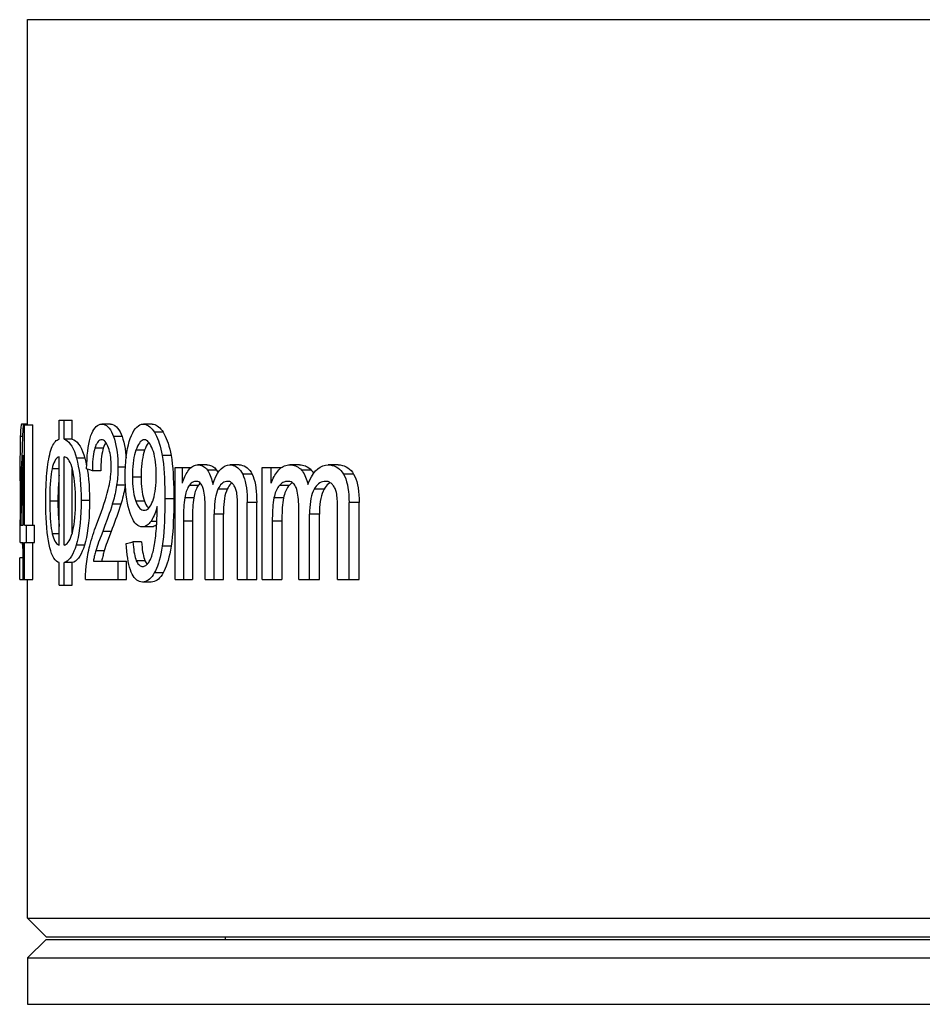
# Model space of a CAD drawing. Header units: millimetres. Extents: x 1698 to 1911, y 150 to 275.
# Tile 3 of 16: x 1709 to 1724, y 195 to 211. Entities that reach past the tile are written whole.
import ezdxf

# ---------------------------------------------------------------- set-up
doc = ezdxf.new("R2010")
doc.units = ezdxf.units.MM
doc.header["$LTSCALE"] = 23.1
doc.layers.get('0').update_dxf_attribs({"linetype": 'CONTINUOUS'})
doc.layers.add('02___PRT_ALL_AXES', color=7, linetype='CONTINUOUS')

msp = doc.modelspace()

# ---------------------------------------------------------------- linework, layer by layer
at = {"color": 7, "linetype": 'Continuous'}
for p, q in [((1709.303, 204.482), (1709.303, 211.032)), ((1709.303, 211.032), (1759.803, 211.032)), ((1709.303, 204.492), (1709.208, 204.492)), ((1709.236, 204.482), (1709.386, 204.482)), ((1709.255, 202.861), (1709.255, 204.482)), ((1709.386, 202.861), (1709.386, 204.482)), ((1709.815, 204.248), (1709.815, 204.557)), ((1709.815, 204.557), (1710.024, 204.557)), ((1709.891, 204.248), (1709.891, 204.557)), ((1710.024, 204.248), (1710.024, 204.557)), ((1710.64, 204.492), (1710.503, 204.492)), ((1711.317, 204.492), (1711.175, 204.492)), ((1709.186, 204.332), (1709.184, 204.292)), ((1709.227, 204.292), (1709.184, 204.292)), ((1710.676, 204.332), (1710.691, 204.292)), ((1710.829, 204.292), (1710.691, 204.292)), ((1711.494, 204.36), (1711.352, 204.36)), ((1710.024, 204.248), (1709.891, 204.248)), ((1710.526, 204.105), (1710.39, 204.105)), ((1710.535, 204.131), (1710.526, 204.105)), ((1711.207, 204.106), (1711.194, 204.071)), ((1709.232, 202.861), (1709.232, 203.989)), ((1709.815, 202.537), (1709.815, 203.961)), ((1709.891, 202.537), (1709.891, 203.961)), ((1710.076, 203.997), (1710.092, 203.94)), ((1710.227, 203.94), (1710.092, 203.94)), ((1711.194, 204.071), (1711.053, 204.071)), ((1711.468, 204.039), (1711.478, 203.985)), ((1711.621, 203.985), (1711.478, 203.985)), ((1709.179, 203.925), (1709.179, 203.798)), ((1709.179, 203.798), (1709.179, 203.633)), ((1709.207, 203.798), (1709.179, 203.798)), ((1710.884, 203.798), (1710.763, 203.798)), ((1711.686, 201.982), (1711.686, 203.793)), ((1711.686, 203.793), (1711.951, 203.793)), ((1711.806, 203.538), (1711.806, 203.793)), ((1712.202, 203.833), (1712.055, 203.833)), ((1712.72, 203.833), (1712.569, 203.833)), ((1713.093, 201.982), (1713.093, 203.793)), ((1713.093, 203.793), (1713.395, 203.793)), ((1713.24, 203.538), (1713.24, 203.793)), ((1713.7, 203.833), (1713.543, 203.833)), ((1714.323, 203.833), (1714.161, 203.833)), ((1709.179, 203.633), (1709.18, 203.503)), ((1709.815, 203.768), (1709.699, 203.768)), ((1710.024, 202.734), (1710.024, 203.762)), ((1710.265, 203.765), (1710.269, 203.743)), ((1710.269, 203.743), (1710.28, 203.67)), ((1710.349, 203.736), (1710.307, 203.751)), ((1710.485, 203.736), (1710.349, 203.736)), ((1711.136, 203.637), (1710.996, 203.637)), ((1711.893, 203.733), (1711.908, 203.752)), ((1712.356, 203.749), (1712.209, 203.749)), ((1712.931, 203.683), (1712.779, 203.683)), ((1713.33, 203.712), (1713.347, 203.733)), ((1713.347, 203.733), (1713.364, 203.752)), ((1713.887, 203.749), (1713.729, 203.749)), ((1713.917, 203.71), (1713.926, 203.695)), ((1714.573, 203.683), (1714.409, 203.683)), ((1709.18, 203.503), (1709.181, 203.399)), ((1709.197, 203.503), (1709.18, 203.503)), ((1710.88, 203.503), (1710.742, 203.503)), ((1712.06, 203.499), (1711.914, 203.499)), ((1712.06, 203.499), (1712.049, 203.483)), ((1712.071, 203.513), (1712.06, 203.499)), ((1712.542, 203.466), (1712.528, 203.44)), ((1713.528, 203.499), (1713.372, 203.499)), ((1713.528, 203.499), (1713.515, 203.483)), ((1713.542, 203.513), (1713.528, 203.499)), ((1713.556, 203.526), (1713.542, 203.513)), ((1714.111, 203.466), (1714.094, 203.44)), ((1709.181, 203.399), (1709.183, 203.297)), ((1711.988, 203.3), (1711.842, 203.3)), ((1712.528, 203.44), (1712.38, 203.44)), ((1713.44, 203.3), (1713.285, 203.3)), ((1714.094, 203.44), (1713.934, 203.44)), ((1709.183, 203.297), (1709.185, 203.23)), ((1709.185, 203.23), (1709.187, 203.149)), ((1709.793, 203.245), (1709.66, 203.245)), ((1710.304, 203.259), (1710.169, 203.259)), ((1710.81, 203.197), (1710.672, 203.197)), ((1711.19, 203.249), (1711.05, 203.249)), ((1711.313, 203.218), (1711.325, 203.249)), ((1711.396, 203.097), (1711.395, 203.158)), ((1711.666, 203.283), (1711.522, 203.283)), ((1712.173, 201.982), (1712.173, 203.158)), ((1712.697, 201.982), (1712.697, 203.155)), ((1712.854, 201.982), (1712.854, 203.225)), ((1713.006, 203.225), (1712.854, 203.225)), ((1713.006, 201.982), (1713.006, 203.225)), ((1713.685, 201.982), (1713.685, 203.158)), ((1714.312, 201.982), (1714.312, 203.155)), ((1714.498, 201.982), (1714.498, 203.225)), ((1714.662, 203.225), (1714.498, 203.225)), ((1714.662, 201.982), (1714.662, 203.225)), ((1709.181, 202.861), (1709.185, 203.041)), ((1712.319, 201.982), (1712.319, 203.034)), ((1712.467, 203.034), (1712.319, 203.034)), ((1712.467, 201.982), (1712.467, 203.034)), ((1713.861, 201.982), (1713.861, 203.034)), ((1714.021, 203.034), (1713.861, 203.034)), ((1714.021, 201.982), (1714.021, 203.034)), ((1709.181, 202.58), (1709.181, 202.861)), ((1709.191, 202.861), (1709.232, 202.861)), ((1709.255, 202.861), (1709.415, 202.861)), ((1709.285, 202.58), (1709.285, 202.861)), ((1709.415, 202.58), (1709.415, 202.861)), ((1711.299, 202.829), (1711.158, 202.829)), ((1711.308, 202.942), (1711.293, 202.919)), ((1711.392, 202.919), (1711.293, 202.919)), ((1711.966, 202.921), (1711.821, 202.921)), ((1713.413, 202.921), (1713.258, 202.921)), ((1709.815, 202.721), (1709.702, 202.721)), ((1710.489, 202.686), (1710.451, 202.582)), ((1710.516, 202.758), (1710.489, 202.686)), ((1710.653, 202.758), (1710.516, 202.758)), ((1710.626, 202.686), (1710.588, 202.582)), ((1710.653, 202.758), (1710.626, 202.686)), ((1709.181, 202.58), (1709.232, 202.58)), ((1709.217, 202.58), (1709.226, 202.442)), ((1709.232, 201.982), (1709.232, 202.58)), ((1709.255, 201.982), (1709.255, 202.58)), ((1709.255, 202.58), (1709.415, 202.58)), ((1709.386, 201.982), (1709.386, 202.58)), ((1709.799, 202.541), (1709.815, 202.537)), ((1710.087, 202.537), (1710.07, 202.484)), ((1710.222, 202.537), (1710.087, 202.537)), ((1710.238, 202.596), (1710.222, 202.537)), ((1710.897, 202.56), (1710.969, 202.578)), ((1710.969, 202.578), (1711.006, 202.587)), ((1711.146, 202.587), (1711.006, 202.587)), ((1711.622, 202.519), (1711.478, 202.519)), ((1709.226, 202.442), (1709.227, 202.425)), ((1709.227, 202.425), (1709.23, 202.37)), ((1709.23, 202.37), (1709.232, 202.325)), ((1710.541, 202.442), (1710.404, 202.442)), ((1709.175, 201.982), (1709.175, 202.331)), ((1709.232, 202.331), (1709.175, 202.331)), ((1709.815, 201.891), (1709.815, 202.256)), ((1709.891, 201.891), (1709.891, 202.256)), ((1710.024, 202.256), (1709.891, 202.256)), ((1710.024, 201.891), (1710.024, 202.256)), ((1710.365, 202.277), (1710.903, 202.277)), ((1710.764, 201.982), (1710.764, 202.277)), ((1710.903, 201.982), (1710.903, 202.277)), ((1711.2, 202.284), (1711.059, 202.284)), ((1711.494, 202.087), (1711.351, 202.087)), ((1709.175, 201.982), (1709.386, 201.982)), ((1709.303, 196.502), (1709.303, 201.982)), ((1709.815, 201.891), (1710.024, 201.891)), ((1710.239, 201.982), (1710.903, 201.982)), ((1711.302, 201.939), (1711.161, 201.939)), ((1711.686, 201.982), (1711.966, 201.982)), ((1712.173, 201.982), (1712.467, 201.982)), ((1712.697, 201.982), (1713.006, 201.982)), ((1713.093, 201.982), (1713.413, 201.982)), ((1713.685, 201.982), (1714.021, 201.982)), ((1714.312, 201.982), (1714.662, 201.982)), ((1709.303, 196.502), (1709.603, 196.202)), ((1709.303, 196.502), (1759.803, 196.502)), ((1709.603, 196.162), (1709.303, 195.862)), ((1709.603, 196.202), (1759.503, 196.202)), ((1709.603, 196.162), (1759.503, 196.162)), ((1709.303, 195.862), (1709.303, 195.112)), ((1709.303, 195.862), (1759.953, 195.862)), ((1709.303, 195.112), (1759.803, 195.112))]:
    msp.add_line(p, q, dxfattribs=at)
for points in [[(1709.208, 204.492), (1709.204, 204.489), (1709.2, 204.482), (1709.197, 204.469), (1709.194, 204.45), (1709.191, 204.427), (1709.189, 204.399)], [(1709.212, 203.941), (1709.22, 204.121), (1709.228, 204.302), (1709.236, 204.482)], [(1710.327, 204.306), (1710.341, 204.343), (1710.357, 204.377), (1710.373, 204.406), (1710.392, 204.432), (1710.411, 204.454), (1710.432, 204.471), (1710.455, 204.483), (1710.478, 204.49), (1710.503, 204.492)], [(1710.503, 204.492), (1710.528, 204.489), (1710.553, 204.482), (1710.576, 204.469), (1710.599, 204.45), (1710.62, 204.426), (1710.64, 204.399), (1710.659, 204.367), (1710.676, 204.332)], [(1710.64, 204.492), (1710.666, 204.489), (1710.69, 204.482), (1710.714, 204.469), (1710.737, 204.45), (1710.758, 204.426), (1710.778, 204.399), (1710.797, 204.367), (1710.814, 204.332), (1710.829, 204.292)], [(1710.962, 204.259), (1710.981, 204.308), (1711.001, 204.35), (1711.022, 204.387), (1711.045, 204.419), (1711.068, 204.445), (1711.093, 204.465), (1711.119, 204.48), (1711.146, 204.489), (1711.175, 204.492)], [(1711.175, 204.492), (1711.196, 204.49), (1711.217, 204.485), (1711.237, 204.477), (1711.257, 204.466), (1711.277, 204.451), (1711.296, 204.433), (1711.315, 204.412), (1711.334, 204.388), (1711.352, 204.36)], [(1711.317, 204.492), (1711.338, 204.49), (1711.358, 204.485), (1711.379, 204.477), (1711.399, 204.466), (1711.418, 204.451), (1711.438, 204.433), (1711.457, 204.412), (1711.476, 204.388), (1711.494, 204.36)], [(1709.184, 204.292), (1709.183, 204.247), (1709.182, 204.199), (1709.181, 204.149), (1709.18, 204.096), (1709.18, 204.042), (1709.179, 203.925)], [(1709.189, 204.399), (1709.187, 204.367), (1709.186, 204.332)], [(1710.256, 203.769), (1710.259, 203.846), (1710.263, 203.919), (1710.268, 203.988), (1710.275, 204.053), (1710.283, 204.114), (1710.293, 204.17), (1710.303, 204.221), (1710.315, 204.266), (1710.327, 204.306)], [(1710.691, 204.292), (1710.706, 204.247), (1710.719, 204.199), (1710.731, 204.148), (1710.74, 204.096)], [(1710.829, 204.292), (1710.844, 204.247), (1710.858, 204.199), (1710.869, 204.148), (1710.879, 204.096)], [(1710.881, 203.648), (1710.882, 203.732), (1710.885, 203.813), (1710.89, 203.89), (1710.898, 203.963), (1710.907, 204.032), (1710.918, 204.096), (1710.931, 204.155), (1710.946, 204.21), (1710.962, 204.259)], [(1711.352, 204.36), (1711.369, 204.33), (1711.386, 204.298), (1711.401, 204.262)], [(1711.401, 204.262), (1711.416, 204.223), (1711.431, 204.182), (1711.444, 204.137), (1711.456, 204.09), (1711.468, 204.039)], [(1711.494, 204.36), (1711.512, 204.33), (1711.528, 204.298), (1711.544, 204.262), (1711.559, 204.223), (1711.573, 204.182), (1711.587, 204.137), (1711.599, 204.09), (1711.611, 204.039), (1711.621, 203.985)], [(1709.619, 203.747), (1709.624, 203.795), (1709.63, 203.841), (1709.637, 203.885), (1709.644, 203.927), (1709.652, 203.966), (1709.66, 204.003), (1709.669, 204.038), (1709.679, 204.07), (1709.689, 204.101)], [(1709.689, 204.101), (1709.7, 204.129), (1709.712, 204.154), (1709.724, 204.176), (1709.738, 204.195), (1709.752, 204.211), (1709.766, 204.225), (1709.782, 204.235), (1709.798, 204.243), (1709.815, 204.248)], [(1709.891, 204.248), (1709.918, 204.238), (1709.944, 204.222), (1709.969, 204.2), (1709.993, 204.17), (1710.016, 204.135), (1710.038, 204.094), (1710.058, 204.048), (1710.076, 203.997)], [(1710.024, 204.248), (1710.051, 204.238), (1710.078, 204.222), (1710.103, 204.2), (1710.127, 204.17), (1710.15, 204.135), (1710.172, 204.094), (1710.192, 204.048), (1710.211, 203.997), (1710.227, 203.94)], [(1710.39, 204.105), (1710.382, 204.076), (1710.374, 204.043), (1710.368, 204.008), (1710.362, 203.969), (1710.357, 203.927), (1710.354, 203.883), (1710.351, 203.836), (1710.35, 203.788), (1710.349, 203.736)], [(1710.443, 204.21), (1710.431, 204.195), (1710.419, 204.176), (1710.408, 204.155), (1710.399, 204.131), (1710.39, 204.105)], [(1710.501, 204.238), (1710.485, 204.236), (1710.47, 204.231), (1710.456, 204.223), (1710.443, 204.21)], [(1710.611, 204.111), (1710.602, 204.137), (1710.591, 204.16), (1710.58, 204.18), (1710.569, 204.197), (1710.556, 204.212), (1710.543, 204.223), (1710.53, 204.231), (1710.515, 204.236), (1710.501, 204.238)], [(1710.526, 204.105), (1710.518, 204.076), (1710.511, 204.043)], [(1710.569, 204.197), (1710.567, 204.195), (1710.556, 204.176), (1710.545, 204.155), (1710.535, 204.131)], [(1710.655, 203.805), (1710.654, 203.844), (1710.653, 203.882), (1710.65, 203.919), (1710.646, 203.954), (1710.641, 203.988), (1710.635, 204.021), (1710.628, 204.052), (1710.62, 204.082), (1710.611, 204.111)], [(1710.74, 204.096), (1710.749, 204.041), (1710.755, 203.984), (1710.759, 203.924), (1710.762, 203.862), (1710.763, 203.798)], [(1710.879, 204.096), (1710.887, 204.041), (1710.893, 203.984), (1710.896, 203.949)], [(1711.19, 204.238), (1711.173, 204.236), (1711.156, 204.23), (1711.14, 204.219), (1711.124, 204.205), (1711.109, 204.186), (1711.094, 204.163), (1711.08, 204.137), (1711.066, 204.106), (1711.053, 204.071)], [(1711.324, 204.082), (1711.311, 204.115), (1711.297, 204.143), (1711.284, 204.168), (1711.269, 204.19), (1711.254, 204.207), (1711.238, 204.22), (1711.222, 204.23), (1711.206, 204.236), (1711.19, 204.238)], [(1711.235, 204.163), (1711.22, 204.137), (1711.207, 204.106)], [(1711.26, 204.199), (1711.25, 204.186), (1711.235, 204.163)], [(1709.185, 203.041), (1709.189, 203.221), (1709.194, 203.401), (1709.199, 203.581), (1709.205, 203.761), (1709.212, 203.941)], [(1709.232, 203.989), (1709.227, 203.863), (1709.221, 203.738), (1709.216, 203.613), (1709.211, 203.488), (1709.206, 203.362), (1709.202, 203.237), (1709.198, 203.112), (1709.194, 202.987), (1709.191, 202.861)], [(1709.815, 203.961), (1709.798, 203.957), (1709.782, 203.949), (1709.767, 203.936), (1709.753, 203.918), (1709.74, 203.895), (1709.728, 203.869), (1709.717, 203.839), (1709.707, 203.806), (1709.699, 203.768)], [(1710.028, 203.762), (1710.017, 203.802), (1710.005, 203.838), (1709.992, 203.87), (1709.977, 203.898), (1709.961, 203.921), (1709.945, 203.94), (1709.927, 203.952), (1709.909, 203.959), (1709.891, 203.961)], [(1710.092, 203.94), (1710.108, 203.878), (1710.122, 203.812), (1710.134, 203.743), (1710.145, 203.671), (1710.153, 203.595)], [(1710.227, 203.94), (1710.243, 203.878), (1710.257, 203.812), (1710.257, 203.81)], [(1710.511, 204.043), (1710.504, 204.008), (1710.499, 203.969), (1710.494, 203.927), (1710.49, 203.883), (1710.487, 203.836), (1710.486, 203.788), (1710.485, 203.736)], [(1711.053, 204.071), (1711.042, 204.034), (1711.031, 203.995), (1711.022, 203.952), (1711.014, 203.907), (1711.008, 203.858), (1711.003, 203.807), (1710.999, 203.753), (1710.997, 203.696), (1710.996, 203.637)], [(1711.194, 204.071), (1711.182, 204.034), (1711.172, 203.995), (1711.163, 203.952), (1711.155, 203.907), (1711.148, 203.858), (1711.143, 203.807), (1711.139, 203.753), (1711.137, 203.696), (1711.136, 203.637)], [(1711.381, 203.663), (1711.381, 203.72), (1711.378, 203.775), (1711.375, 203.828), (1711.369, 203.878), (1711.363, 203.926), (1711.355, 203.97), (1711.346, 204.011), (1711.335, 204.048), (1711.324, 204.082)], [(1711.478, 203.985), (1711.488, 203.919), (1711.497, 203.849), (1711.505, 203.776), (1711.511, 203.701), (1711.515, 203.622), (1711.518, 203.54), (1711.521, 203.457), (1711.522, 203.371), (1711.522, 203.283)], [(1711.621, 203.985), (1711.632, 203.919), (1711.64, 203.849), (1711.648, 203.776)], [(1710.607, 203.434), (1710.617, 203.476), (1710.625, 203.517), (1710.633, 203.559), (1710.64, 203.6), (1710.645, 203.642), (1710.649, 203.684), (1710.653, 203.724), (1710.654, 203.765), (1710.655, 203.805)], [(1710.763, 203.798), (1710.763, 203.765), (1710.762, 203.733), (1710.761, 203.7), (1710.759, 203.666), (1710.756, 203.633), (1710.754, 203.6), (1710.75, 203.567), (1710.746, 203.535), (1710.742, 203.503)], [(1711.648, 203.776), (1711.654, 203.701), (1711.658, 203.622)], [(1711.908, 203.752), (1711.921, 203.768), (1711.936, 203.783)], [(1711.936, 203.783), (1711.951, 203.796), (1711.966, 203.807), (1711.983, 203.817), (1712, 203.824), (1712.018, 203.829), (1712.036, 203.832), (1712.055, 203.833)], [(1712.055, 203.833), (1712.074, 203.832), (1712.094, 203.829), (1712.112, 203.824), (1712.13, 203.817), (1712.147, 203.807), (1712.164, 203.796), (1712.18, 203.783), (1712.195, 203.767), (1712.209, 203.749)], [(1712.202, 203.833), (1712.221, 203.832), (1712.241, 203.829), (1712.259, 203.824), (1712.277, 203.817), (1712.295, 203.807), (1712.311, 203.796), (1712.327, 203.783), (1712.342, 203.767), (1712.356, 203.749)], [(1712.296, 203.516), (1712.32, 203.583), (1712.345, 203.643), (1712.373, 203.694), (1712.401, 203.737), (1712.431, 203.771), (1712.463, 203.799), (1712.497, 203.818), (1712.532, 203.83), (1712.569, 203.833)], [(1712.569, 203.833), (1712.599, 203.832), (1712.626, 203.826), (1712.653, 203.817), (1712.678, 203.803), (1712.702, 203.785), (1712.724, 203.764), (1712.744, 203.74), (1712.762, 203.713), (1712.779, 203.683)], [(1712.72, 203.833), (1712.749, 203.832), (1712.777, 203.826), (1712.803, 203.817), (1712.829, 203.803), (1712.853, 203.785), (1712.875, 203.764), (1712.896, 203.74), (1712.914, 203.713), (1712.931, 203.683)], [(1713.364, 203.752), (1713.381, 203.768), (1713.398, 203.783), (1713.417, 203.796), (1713.436, 203.807), (1713.456, 203.817), (1713.476, 203.824), (1713.498, 203.829), (1713.52, 203.832), (1713.543, 203.833)], [(1713.543, 203.833), (1713.567, 203.833), (1713.59, 203.829), (1713.612, 203.824), (1713.634, 203.817), (1713.655, 203.807), (1713.675, 203.796), (1713.694, 203.782), (1713.712, 203.767), (1713.729, 203.749)], [(1713.7, 203.833), (1713.724, 203.833), (1713.748, 203.829), (1713.77, 203.824), (1713.792, 203.817), (1713.813, 203.807), (1713.833, 203.796), (1713.852, 203.782), (1713.87, 203.767), (1713.887, 203.749)], [(1713.833, 203.516), (1713.862, 203.583), (1713.893, 203.642), (1713.925, 203.693), (1713.959, 203.736), (1713.995, 203.771), (1714.034, 203.798), (1714.074, 203.818), (1714.116, 203.829), (1714.161, 203.833)], [(1714.161, 203.833), (1714.195, 203.832), (1714.228, 203.826), (1714.26, 203.817), (1714.289, 203.803), (1714.318, 203.785), (1714.344, 203.764), (1714.368, 203.74), (1714.39, 203.713), (1714.409, 203.683)], [(1714.323, 203.833), (1714.357, 203.832), (1714.391, 203.826), (1714.422, 203.817), (1714.453, 203.803), (1714.481, 203.785), (1714.508, 203.764), (1714.532, 203.74), (1714.553, 203.713), (1714.573, 203.683)], [(1709.595, 203.243), (1709.596, 203.306), (1709.597, 203.368), (1709.598, 203.427), (1709.6, 203.485), (1709.603, 203.541), (1709.606, 203.595), (1709.61, 203.647), (1709.614, 203.698), (1709.619, 203.747)], [(1709.684, 203.684), (1709.678, 203.634), (1709.672, 203.58), (1709.668, 203.52), (1709.664, 203.456), (1709.662, 203.39), (1709.661, 203.319), (1709.66, 203.245)], [(1709.699, 203.768), (1709.691, 203.729), (1709.684, 203.684)], [(1709.815, 203.669), (1709.81, 203.634), (1709.805, 203.58), (1709.8, 203.52), (1709.797, 203.456), (1709.795, 203.39), (1709.793, 203.319), (1709.793, 203.245)], [(1710.077, 203.25), (1710.077, 203.319), (1710.075, 203.386), (1710.071, 203.449), (1710.067, 203.509), (1710.061, 203.567), (1710.054, 203.621), (1710.047, 203.671), (1710.038, 203.718), (1710.028, 203.762)], [(1710.307, 203.751), (1710.266, 203.765), (1710.256, 203.769)], [(1710.28, 203.67), (1710.288, 203.595), (1710.295, 203.516), (1710.3, 203.434), (1710.303, 203.348), (1710.304, 203.259)], [(1710.959, 203.054), (1710.943, 203.104), (1710.929, 203.158), (1710.916, 203.216), (1710.906, 203.279), (1710.896, 203.347), (1710.889, 203.418), (1710.884, 203.491), (1710.882, 203.568), (1710.881, 203.648)], [(1710.996, 203.637), (1710.997, 203.584), (1710.999, 203.533), (1711.002, 203.485), (1711.007, 203.439), (1711.014, 203.395), (1711.021, 203.354), (1711.029, 203.316), (1711.039, 203.281), (1711.05, 203.249)], [(1711.136, 203.637), (1711.137, 203.584), (1711.139, 203.533), (1711.143, 203.485), (1711.147, 203.439), (1711.154, 203.395), (1711.161, 203.354), (1711.17, 203.316), (1711.18, 203.281), (1711.19, 203.249)], [(1711.325, 203.249), (1711.337, 203.282), (1711.347, 203.319), (1711.356, 203.359), (1711.364, 203.403), (1711.37, 203.45), (1711.375, 203.5), (1711.379, 203.552), (1711.381, 203.606), (1711.381, 203.663)], [(1711.658, 203.622), (1711.661, 203.54), (1711.664, 203.457), (1711.665, 203.371), (1711.666, 203.283)], [(1711.806, 203.538), (1711.814, 203.566), (1711.823, 203.593), (1711.833, 203.619), (1711.844, 203.644), (1711.855, 203.668), (1711.867, 203.691), (1711.88, 203.712), (1711.893, 203.733)], [(1712.209, 203.749), (1712.222, 203.73), (1712.234, 203.709), (1712.245, 203.687), (1712.256, 203.663), (1712.265, 203.637), (1712.274, 203.609), (1712.282, 203.58), (1712.289, 203.549), (1712.296, 203.516)], [(1712.356, 203.749), (1712.369, 203.73), (1712.382, 203.709)], [(1712.779, 203.683), (1712.795, 203.647), (1712.809, 203.606), (1712.821, 203.562), (1712.832, 203.513), (1712.84, 203.46), (1712.846, 203.405), (1712.851, 203.347), (1712.853, 203.287), (1712.854, 203.225)], [(1712.931, 203.683), (1712.947, 203.647), (1712.961, 203.606), (1712.973, 203.562), (1712.984, 203.513), (1712.992, 203.46), (1712.998, 203.405), (1713.003, 203.347), (1713.005, 203.287), (1713.006, 203.225)], [(1713.24, 203.538), (1713.251, 203.566), (1713.262, 203.593), (1713.274, 203.619), (1713.286, 203.644), (1713.3, 203.668), (1713.315, 203.691), (1713.33, 203.712)], [(1713.729, 203.749), (1713.744, 203.73), (1713.759, 203.71), (1713.772, 203.687), (1713.785, 203.663), (1713.797, 203.637), (1713.808, 203.609), (1713.817, 203.58), (1713.826, 203.549), (1713.833, 203.516)], [(1713.887, 203.749), (1713.903, 203.73), (1713.917, 203.71)], [(1714.409, 203.683), (1714.428, 203.646), (1714.445, 203.606), (1714.459, 203.561), (1714.471, 203.513), (1714.481, 203.46), (1714.489, 203.405), (1714.494, 203.347), (1714.497, 203.287), (1714.498, 203.225)], [(1714.573, 203.683), (1714.592, 203.646), (1714.609, 203.606), (1714.624, 203.562), (1714.636, 203.513), (1714.646, 203.46), (1714.653, 203.405), (1714.659, 203.347), (1714.662, 203.287), (1714.662, 203.225)], [(1710.153, 203.595), (1710.16, 203.517), (1710.165, 203.434)], [(1710.742, 203.503), (1710.736, 203.468), (1710.73, 203.434), (1710.724, 203.399), (1710.716, 203.365)], [(1710.88, 203.503), (1710.875, 203.468), (1710.869, 203.434), (1710.862, 203.399), (1710.855, 203.365), (1710.847, 203.331), (1710.838, 203.297), (1710.829, 203.264), (1710.82, 203.23), (1710.81, 203.197)], [(1711.894, 203.466), (1711.885, 203.448), (1711.876, 203.427), (1711.868, 203.405), (1711.86, 203.381), (1711.854, 203.356), (1711.848, 203.329), (1711.842, 203.3)], [(1711.914, 203.499), (1711.904, 203.483), (1711.894, 203.466)], [(1712.023, 203.567), (1712.011, 203.567), (1711.998, 203.564), (1711.986, 203.56), (1711.973, 203.554), (1711.961, 203.546), (1711.949, 203.537), (1711.937, 203.526), (1711.925, 203.513), (1711.914, 203.499)], [(1712.049, 203.483), (1712.039, 203.466), (1712.03, 203.448), (1712.021, 203.427), (1712.013, 203.405), (1712.006, 203.381)], [(1712.137, 203.465), (1712.129, 203.486), (1712.12, 203.504), (1712.109, 203.52), (1712.097, 203.535), (1712.084, 203.547), (1712.07, 203.557), (1712.055, 203.563), (1712.04, 203.567), (1712.023, 203.567)], [(1712.095, 203.537), (1712.095, 203.537), (1712.083, 203.526), (1712.071, 203.513)], [(1712.173, 203.158), (1712.172, 203.198), (1712.171, 203.237), (1712.169, 203.274), (1712.166, 203.311), (1712.163, 203.345), (1712.158, 203.378), (1712.152, 203.409), (1712.145, 203.438), (1712.137, 203.465)], [(1712.494, 203.561), (1712.475, 203.553), (1712.457, 203.542), (1712.44, 203.527), (1712.423, 203.51), (1712.408, 203.489), (1712.393, 203.466), (1712.38, 203.44)], [(1712.536, 203.567), (1712.515, 203.566), (1712.494, 203.561)], [(1712.627, 203.517), (1712.618, 203.528), (1712.609, 203.537), (1712.6, 203.545), (1712.59, 203.552), (1712.58, 203.557), (1712.569, 203.562), (1712.558, 203.565), (1712.547, 203.567), (1712.536, 203.567)], [(1712.605, 203.54), (1712.589, 203.527), (1712.572, 203.51), (1712.557, 203.489), (1712.542, 203.466)], [(1712.682, 203.387), (1712.678, 203.404), (1712.674, 203.42), (1712.669, 203.436), (1712.664, 203.452), (1712.657, 203.466), (1712.651, 203.48), (1712.643, 203.493), (1712.636, 203.506), (1712.627, 203.517)], [(1713.348, 203.466), (1713.336, 203.448), (1713.326, 203.427), (1713.316, 203.405), (1713.307, 203.381), (1713.298, 203.355), (1713.291, 203.328), (1713.285, 203.3)], [(1713.372, 203.499), (1713.359, 203.483), (1713.348, 203.466)], [(1713.505, 203.567), (1713.489, 203.567), (1713.474, 203.564), (1713.459, 203.56), (1713.444, 203.554), (1713.429, 203.546), (1713.414, 203.537), (1713.4, 203.526), (1713.386, 203.513), (1713.372, 203.499)], [(1713.515, 203.483), (1713.503, 203.466), (1713.492, 203.448), (1713.481, 203.427), (1713.471, 203.405), (1713.462, 203.381)], [(1713.642, 203.465), (1713.633, 203.486), (1713.621, 203.504), (1713.609, 203.52), (1713.594, 203.535), (1713.578, 203.547), (1713.561, 203.557), (1713.543, 203.563), (1713.525, 203.567), (1713.505, 203.567)], [(1713.582, 203.544), (1713.571, 203.537), (1713.556, 203.526)], [(1713.685, 203.158), (1713.685, 203.198), (1713.684, 203.237), (1713.681, 203.274), (1713.678, 203.31), (1713.673, 203.345), (1713.668, 203.378), (1713.66, 203.409), (1713.652, 203.438), (1713.642, 203.465)], [(1714.12, 203.567), (1714.095, 203.566), (1714.071, 203.561), (1714.048, 203.552), (1714.026, 203.541), (1714.005, 203.527), (1713.986, 203.509), (1713.968, 203.489), (1713.95, 203.466), (1713.934, 203.44)], [(1714.147, 203.509), (1714.128, 203.489), (1714.111, 203.466)], [(1714.229, 203.517), (1714.219, 203.528), (1714.208, 203.537), (1714.196, 203.545), (1714.185, 203.552), (1714.172, 203.557), (1714.16, 203.562), (1714.147, 203.565), (1714.134, 203.567), (1714.12, 203.567)], [(1714.195, 203.545), (1714.187, 203.541), (1714.166, 203.527), (1714.147, 203.509)], [(1714.294, 203.387), (1714.29, 203.404), (1714.285, 203.42), (1714.279, 203.436), (1714.272, 203.452), (1714.265, 203.466), (1714.257, 203.48), (1714.249, 203.493), (1714.239, 203.506), (1714.229, 203.517)], [(1710.165, 203.434), (1710.168, 203.348), (1710.169, 203.259)], [(1710.415, 202.865), (1710.453, 202.965), (1710.474, 203.023), (1710.495, 203.081), (1710.516, 203.139), (1710.536, 203.197), (1710.556, 203.255), (1710.574, 203.314), (1710.591, 203.374), (1710.607, 203.434)], [(1710.716, 203.365), (1710.708, 203.331), (1710.7, 203.297), (1710.691, 203.264), (1710.682, 203.23), (1710.672, 203.197)], [(1711.842, 203.3), (1711.837, 203.263), (1711.833, 203.224), (1711.829, 203.184), (1711.826, 203.143), (1711.824, 203.101), (1711.822, 203.057), (1711.821, 203.013), (1711.821, 202.967), (1711.821, 201.982)], [(1711.988, 203.3), (1711.982, 203.263), (1711.978, 203.224), (1711.974, 203.184), (1711.971, 203.143), (1711.969, 203.101), (1711.968, 203.057), (1711.967, 203.013), (1711.966, 202.967), (1711.966, 201.982)], [(1712.006, 203.381), (1711.999, 203.356), (1711.993, 203.329), (1711.988, 203.3)], [(1712.38, 203.44), (1712.366, 203.408), (1712.354, 203.372), (1712.344, 203.333), (1712.336, 203.29), (1712.33, 203.243), (1712.325, 203.194), (1712.321, 203.143), (1712.319, 203.089), (1712.319, 203.034)], [(1712.528, 203.44), (1712.515, 203.408), (1712.503, 203.372), (1712.493, 203.333), (1712.485, 203.29), (1712.478, 203.243), (1712.473, 203.194), (1712.47, 203.143), (1712.468, 203.089), (1712.467, 203.034)], [(1712.697, 203.155), (1712.697, 203.186), (1712.696, 203.217), (1712.695, 203.247), (1712.694, 203.277), (1712.692, 203.306), (1712.689, 203.334), (1712.686, 203.361), (1712.682, 203.387)], [(1713.285, 203.3), (1713.278, 203.263), (1713.273, 203.224), (1713.268, 203.184), (1713.265, 203.143), (1713.262, 203.1), (1713.26, 203.057), (1713.259, 203.013), (1713.258, 202.967), (1713.258, 201.982)], [(1713.44, 203.3), (1713.433, 203.263), (1713.428, 203.224), (1713.423, 203.184), (1713.42, 203.143), (1713.417, 203.101), (1713.415, 203.057), (1713.414, 203.013), (1713.413, 202.967), (1713.413, 201.982)], [(1713.462, 203.381), (1713.454, 203.355), (1713.447, 203.328), (1713.44, 203.3)], [(1713.934, 203.44), (1713.918, 203.408), (1713.904, 203.372), (1713.892, 203.333), (1713.882, 203.29), (1713.874, 203.243), (1713.868, 203.194), (1713.864, 203.143), (1713.861, 203.089), (1713.861, 203.034)], [(1714.094, 203.44), (1714.078, 203.408), (1714.064, 203.372), (1714.052, 203.333), (1714.042, 203.29), (1714.034, 203.243), (1714.028, 203.194), (1714.023, 203.143), (1714.021, 203.089), (1714.021, 203.034)], [(1714.312, 203.155), (1714.312, 203.186), (1714.311, 203.217), (1714.31, 203.247), (1714.308, 203.277), (1714.306, 203.306), (1714.303, 203.334), (1714.299, 203.361), (1714.294, 203.387)], [(1709.651, 202.546), (1709.639, 202.606), (1709.629, 202.671), (1709.62, 202.741), (1709.612, 202.816), (1709.606, 202.896), (1709.601, 202.979), (1709.598, 203.064), (1709.596, 203.152), (1709.595, 203.243)], [(1709.66, 203.245), (1709.661, 203.172), (1709.662, 203.102), (1709.665, 203.035)], [(1709.793, 203.245), (1709.793, 203.172), (1709.795, 203.102), (1709.797, 203.035), (1709.801, 202.972), (1709.806, 202.912), (1709.812, 202.856), (1709.815, 202.835)], [(1710.026, 202.734), (1710.036, 202.774), (1710.045, 202.82), (1710.053, 202.87), (1710.061, 202.924), (1710.067, 202.983), (1710.071, 203.046), (1710.075, 203.111), (1710.077, 203.179), (1710.077, 203.25)], [(1710.169, 203.259), (1710.168, 203.161), (1710.165, 203.068)], [(1710.304, 203.259), (1710.303, 203.161), (1710.3, 203.068), (1710.295, 202.978), (1710.287, 202.891), (1710.278, 202.808), (1710.266, 202.731)], [(1710.672, 203.197), (1710.656, 203.148), (1710.64, 203.098)], [(1710.81, 203.197), (1710.794, 203.148), (1710.778, 203.098), (1710.761, 203.049), (1710.744, 203.001), (1710.726, 202.952)], [(1711.05, 203.249), (1711.062, 203.218), (1711.075, 203.191), (1711.089, 203.167), (1711.103, 203.147), (1711.118, 203.13), (1711.134, 203.117), (1711.151, 203.108), (1711.168, 203.102), (1711.187, 203.1)], [(1711.187, 203.1), (1711.205, 203.102), (1711.222, 203.108), (1711.239, 203.117), (1711.255, 203.13), (1711.271, 203.147), (1711.285, 203.167)], [(1711.19, 203.249), (1711.203, 203.218), (1711.216, 203.191), (1711.229, 203.167), (1711.244, 203.147), (1711.257, 203.132)], [(1711.285, 203.167), (1711.299, 203.19), (1711.313, 203.218)], [(1711.395, 203.158), (1711.387, 203.128), (1711.378, 203.099), (1711.369, 203.071), (1711.358, 203.043), (1711.347, 203.016), (1711.334, 202.99), (1711.321, 202.965), (1711.308, 202.942)], [(1711.522, 203.283), (1711.522, 203.188), (1711.521, 203.096), (1711.518, 203.006), (1711.515, 202.918), (1711.51, 202.832), (1711.504, 202.75), (1711.497, 202.67), (1711.488, 202.593), (1711.478, 202.519)], [(1711.666, 203.283), (1711.665, 203.188), (1711.664, 203.096), (1711.661, 203.006), (1711.658, 202.918), (1711.653, 202.832), (1711.648, 202.75), (1711.64, 202.67), (1711.632, 202.593), (1711.622, 202.519)], [(1709.665, 203.035), (1709.668, 202.972), (1709.673, 202.912), (1709.679, 202.856), (1709.686, 202.806), (1709.694, 202.761), (1709.702, 202.721)], [(1710.165, 203.068), (1710.16, 202.978), (1710.152, 202.891)], [(1710.64, 203.098), (1710.623, 203.049), (1710.606, 203.001), (1710.589, 202.952)], [(1711.158, 202.829), (1711.131, 202.832), (1711.106, 202.841), (1711.082, 202.854), (1711.059, 202.874), (1711.037, 202.899), (1711.016, 202.929), (1710.996, 202.965), (1710.977, 203.007), (1710.959, 203.054)], [(1711.377, 202.722), (1711.381, 202.762), (1711.384, 202.803), (1711.387, 202.845), (1711.39, 202.886), (1711.392, 202.928), (1711.394, 202.97), (1711.395, 203.012), (1711.396, 203.055), (1711.396, 203.097)], [(1710.152, 202.891), (1710.142, 202.808), (1710.131, 202.731), (1710.118, 202.661), (1710.103, 202.596), (1710.087, 202.537)], [(1710.308, 202.527), (1710.32, 202.57), (1710.332, 202.613), (1710.344, 202.656), (1710.357, 202.698), (1710.371, 202.74), (1710.385, 202.781), (1710.4, 202.823), (1710.415, 202.865)], [(1710.589, 202.952), (1710.553, 202.855), (1710.535, 202.806), (1710.516, 202.758)], [(1710.726, 202.952), (1710.69, 202.855), (1710.672, 202.806), (1710.653, 202.758)], [(1711.293, 202.919), (1711.279, 202.901), (1711.266, 202.884), (1711.251, 202.87), (1711.236, 202.858), (1711.221, 202.848), (1711.206, 202.84), (1711.19, 202.834), (1711.174, 202.83), (1711.158, 202.829)], [(1711.389, 202.867), (1711.378, 202.858), (1711.363, 202.848), (1711.347, 202.84), (1711.331, 202.834), (1711.315, 202.83), (1711.299, 202.829)], [(1709.702, 202.721), (1709.711, 202.685), (1709.722, 202.653), (1709.732, 202.625), (1709.744, 202.599), (1709.757, 202.578), (1709.77, 202.561), (1709.784, 202.549), (1709.799, 202.541)], [(1709.891, 202.537), (1709.909, 202.542), (1709.926, 202.55), (1709.943, 202.564), (1709.959, 202.582), (1709.974, 202.605), (1709.989, 202.632), (1710.002, 202.662), (1710.014, 202.696), (1710.026, 202.734)], [(1710.266, 202.731), (1710.253, 202.661), (1710.238, 202.596)], [(1711.33, 202.429), (1711.337, 202.457), (1711.344, 202.486), (1711.349, 202.517), (1711.355, 202.548), (1711.36, 202.581), (1711.365, 202.615), (1711.369, 202.65), (1711.373, 202.685), (1711.377, 202.722)], [(1709.815, 202.256), (1709.79, 202.263), (1709.768, 202.277), (1709.746, 202.298), (1709.727, 202.326), (1709.708, 202.36), (1709.691, 202.399), (1709.676, 202.443), (1709.663, 202.492), (1709.651, 202.546)], [(1710.222, 202.537), (1710.205, 202.484), (1710.186, 202.437), (1710.166, 202.394)], [(1710.249, 202.195), (1710.254, 202.233), (1710.259, 202.27), (1710.264, 202.307), (1710.27, 202.344), (1710.277, 202.381), (1710.284, 202.418), (1710.291, 202.455), (1710.3, 202.491), (1710.308, 202.527)], [(1710.451, 202.582), (1710.439, 202.547), (1710.427, 202.512), (1710.415, 202.477), (1710.404, 202.442)], [(1710.588, 202.582), (1710.575, 202.547), (1710.564, 202.512), (1710.552, 202.477), (1710.541, 202.442)], [(1710.979, 202.1), (1710.965, 202.137), (1710.952, 202.178), (1710.94, 202.222), (1710.929, 202.271), (1710.92, 202.323), (1710.912, 202.378), (1710.906, 202.436), (1710.901, 202.496), (1710.897, 202.56)], [(1711.006, 202.587), (1711.009, 202.545), (1711.012, 202.505), (1711.017, 202.467), (1711.022, 202.43), (1711.028, 202.396), (1711.034, 202.364), (1711.042, 202.335), (1711.05, 202.308), (1711.059, 202.284)], [(1711.146, 202.587), (1711.149, 202.545), (1711.153, 202.505), (1711.157, 202.467), (1711.162, 202.43), (1711.168, 202.396), (1711.175, 202.364), (1711.182, 202.335), (1711.191, 202.308), (1711.2, 202.284)], [(1711.478, 202.519), (1711.468, 202.456), (1711.457, 202.397), (1711.444, 202.342)], [(1711.622, 202.519), (1711.611, 202.456), (1711.6, 202.397), (1711.587, 202.342), (1711.574, 202.29), (1711.559, 202.242), (1711.544, 202.197), (1711.528, 202.157), (1711.511, 202.12), (1711.494, 202.087)], [(1710.07, 202.484), (1710.051, 202.437), (1710.032, 202.394), (1710.011, 202.356), (1709.988, 202.323), (1709.965, 202.296), (1709.941, 202.276), (1709.916, 202.263), (1709.891, 202.256)], [(1710.166, 202.394), (1710.145, 202.356), (1710.123, 202.323), (1710.099, 202.296), (1710.075, 202.276), (1710.05, 202.263), (1710.024, 202.256)], [(1710.404, 202.442), (1710.399, 202.425), (1710.394, 202.407), (1710.39, 202.389), (1710.385, 202.37), (1710.381, 202.352), (1710.377, 202.333), (1710.373, 202.314), (1710.369, 202.296), (1710.365, 202.277)], [(1710.541, 202.442), (1710.536, 202.425), (1710.531, 202.407), (1710.526, 202.389), (1710.522, 202.37), (1710.517, 202.352), (1710.513, 202.333), (1710.509, 202.314), (1710.505, 202.296), (1710.501, 202.277)], [(1711.261, 202.255), (1711.27, 202.27), (1711.278, 202.286), (1711.287, 202.303), (1711.295, 202.321), (1711.303, 202.34), (1711.31, 202.36), (1711.317, 202.382), (1711.324, 202.405), (1711.33, 202.429)], [(1710.239, 201.982), (1710.239, 202.005), (1710.239, 202.028), (1710.24, 202.052), (1710.241, 202.076), (1710.242, 202.101), (1710.243, 202.125), (1710.245, 202.148), (1710.247, 202.172), (1710.249, 202.195)], [(1711.059, 202.284), (1711.068, 202.266), (1711.077, 202.249), (1711.087, 202.234), (1711.098, 202.221), (1711.11, 202.21), (1711.123, 202.202), (1711.136, 202.196), (1711.149, 202.192), (1711.163, 202.191)], [(1711.163, 202.191), (1711.176, 202.192), (1711.188, 202.194), (1711.199, 202.199), (1711.211, 202.204), (1711.221, 202.212), (1711.232, 202.221), (1711.242, 202.231), (1711.252, 202.242), (1711.261, 202.255)], [(1711.2, 202.284), (1711.208, 202.266), (1711.218, 202.249), (1711.228, 202.234), (1711.236, 202.225)], [(1711.416, 202.242), (1711.401, 202.197), (1711.385, 202.157), (1711.369, 202.12), (1711.351, 202.087)], [(1711.444, 202.342), (1711.431, 202.29), (1711.416, 202.242)], [(1711.161, 201.939), (1711.135, 201.941), (1711.111, 201.947), (1711.088, 201.957), (1711.067, 201.972), (1711.046, 201.992), (1711.027, 202.014), (1711.01, 202.04), (1710.994, 202.068), (1710.979, 202.1)], [(1711.351, 202.087), (1711.333, 202.057), (1711.315, 202.03), (1711.295, 202.007), (1711.274, 201.986), (1711.253, 201.969), (1711.231, 201.956), (1711.208, 201.947), (1711.185, 201.941), (1711.161, 201.939)], [(1711.494, 202.087), (1711.476, 202.057), (1711.457, 202.03), (1711.437, 202.007), (1711.416, 201.986), (1711.395, 201.969), (1711.373, 201.956), (1711.35, 201.947), (1711.326, 201.941), (1711.302, 201.939)]]:
    msp.add_lwpolyline(points, dxfattribs=at)
at = {"layer": '02___PRT_ALL_AXES', "color": 7, "linetype": 'Continuous'}
msp.add_line((1712.503, 196.162), (1712.503, 196.202), dxfattribs=at)

doc.saveas('drawing.dxf')
